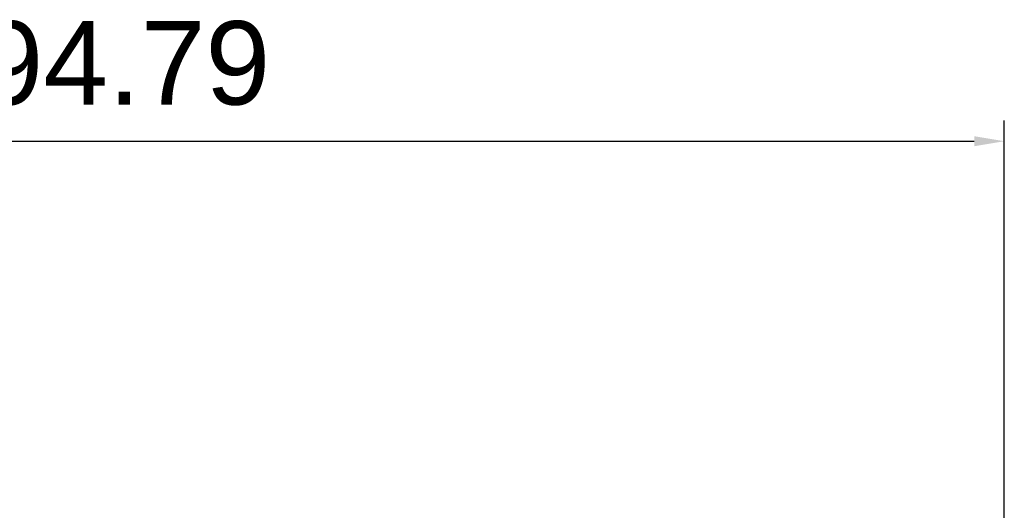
# Model space of a CAD drawing. Header units: millimetres. Extents: x 1117 to 38156, y -1945 to 7303.
# Tile 68 of 256: x 2892 to 3010, y 974 to 1033. Entities that reach past the tile are written whole.
import ezdxf

# ---------------------------------------------------------------- set-up
doc = ezdxf.new("R2010")
doc.units = ezdxf.units.MM
doc.styles.get("Standard").update_dxf_attribs({"font": 'arial.ttf'})
doc.dimstyles.new('DIMSTYLE_1', dxfattribs={"dimtxt": 4.2, "dimasz": 3.6, "dimexe": 2.5, "dimexo": 0, "dimgap": 1.05, "dimtad": 1, "dimdsep": 46, "dimtxsty": 'Standard', "dimblk": '_FILLED', "dimblk1": '_FILLED', "dimblk2": '_FILLED', "dimcen": 0.09, "dimazin": 2, "dimtp": 0.01, "dimtm": 0.01, "dimtfac": 1, "dimtofl": 0, "dimtmove": 0, "dimatfit": 3, "dimldrblk": '_FILLED', "dimfxl": 0, "dimtolj": 1, "dimarcsym": 0})

# ---------------------------------------------------------------- blocks, each defined once
blk = doc.blocks.new('_FILLED')
at = {"color": 0, "linetype": 'ByBlock'}
blk.add_solid([(0, 0), (-1, 0.167), (-1, -0.167)], dxfattribs=at)
blk = doc.blocks.new('*D38')
at = {"color": 0, "linetype": 'Continuous', "lineweight": -2}
for p, q in [((2814.98, 982.9), (2814.98, 1021.1)), ((3009.76, 896.08), (3009.76, 1021.1)), ((2818.58, 1018.6), (3006.16, 1018.6))]:
    blk.add_line(p, q, dxfattribs=at)
at = {"layer": 'Defpoints', "color": 0, "linetype": 'Continuous'}
for p in [(3009.76, 1018.6), (2814.98, 982.9), (3009.76, 896.08)]:
    blk.add_point(p, dxfattribs=at)
at = {"color": 0, "linetype": 'Continuous', "lineweight": -2, "xscale": 3.6, "yscale": 3.6, "zscale": 3.6, "rotation": 180}
blk.add_blockref('_FILLED', (2814.98, 1018.6), dxfattribs=at)
at = {"color": 0, "linetype": 'Continuous', "lineweight": -2, "xscale": 3.6, "yscale": 3.6, "zscale": 3.6}
blk.add_blockref('_FILLED', (3009.76, 1018.6), dxfattribs=at)
at = {"color": 0, "linetype": 'Continuous', "insert": (2900.48, 1032.99), "char_height": 10, "width": 18.5063, "attachment_point": 2, "line_spacing_factor": 0.9}
blk.add_mtext('\\A1;194.79', dxfattribs=at)

msp = doc.modelspace()

# ---------------------------------------------------------------- dimensions: what is measured, and where the dimension line sits
at = {"linetype": 'Continuous'}
dim = msp.add_linear_dim(base=(3009.765, 1018.604), p1=(2814.976, 982.904), p2=(3009.765, 896.078), dimstyle='DIMSTYLE_1', override={"dimtxt": 10}, dxfattribs=at)
dim.commit()
dim.dimension.update_dxf_attribs({"geometry": '*D38', "text_midpoint": (2900.478, 1018.604), "dimtype": 160})

doc.saveas('drawing.dxf')
